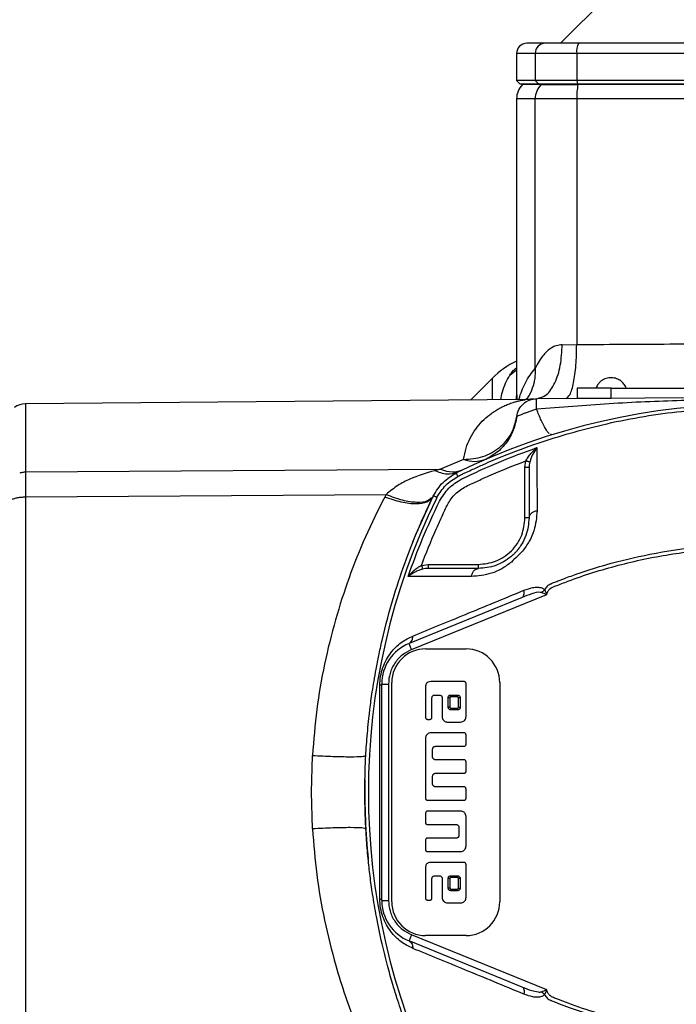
# Model space of a CAD drawing. Header units: millimetres. Extents: x 708 to 6010, y 131 to 3804.
# Tile 5 of 54: x 2091 to 2188, y 382 to 528. Entities that reach past the tile are written whole.
import ezdxf

# ---------------------------------------------------------------- set-up
doc = ezdxf.new("R2010")
doc.units = ezdxf.units.MM

msp = doc.modelspace()

# ---------------------------------------------------------------- linework, layer by layer
at = {"color": 7, "linetype": 'Continuous', "lineweight": 25}
for p, q in [((2180.16, 533.74), (2171.04, 524.63)), ((2164.54, 523.13), (2164.54, 519.13)), ((2173.45, 523.13), (2167.3, 523.13)), ((2167.3, 523.13), (2167.3, 519.13)), ((2225.64, 523.13), (2173.45, 523.13)), ((2173.45, 523.13), (2173.45, 519.13)), ((2164.54, 519.13), (2165.04, 518.63)), ((2167.3, 519.13), (2164.54, 519.13)), ((2165.04, 518.63), (2167.79, 518.63)), ((2165.54, 518.63), (2165.42, 518.51)), ((2167.3, 519.13), (2167.79, 518.63)), ((2173.45, 519.13), (2167.3, 519.13)), ((2167.79, 518.63), (2173.55, 518.63)), ((2168.27, 518.63), (2168.16, 518.51)), ((2168.16, 518.51), (2173.63, 518.51)), ((2173.45, 519.13), (2173.55, 518.63)), ((2225.64, 519.13), (2173.45, 519.13)), ((2173.55, 518.63), (2225.53, 518.63)), ((2173.66, 518.63), (2173.63, 518.51)), ((2225.45, 518.51), (2173.63, 518.51)), ((2164.54, 516.39), (2164.54, 473.41)), ((2173.45, 516.39), (2167.3, 516.39)), ((2167.3, 476.44), (2167.3, 516.39)), ((2173.45, 516.39), (2173.45, 479.99)), ((2225.64, 516.39), (2173.45, 516.39)), ((2171.3, 479.96), (2173.45, 479.99)), ((2160.92, 474.97), (2157.7, 471.75)), ((2173.54, 473.52), (2173.54, 472.02)), ((2178.54, 473.52), (2173.54, 473.52)), ((2178.54, 472.02), (2178.54, 473.52)), ((2178.54, 473.52), (2220.54, 473.52)), ((2165.86, 471.82), (2091.74, 471.18)), ((2199.54, 472.13), (2167.53, 471.96)), ((2173.54, 472.02), (2178.54, 472.02)), ((2169.73, 466.59), (2169.55, 466.68)), ((2156.69, 462.94), (2153.25, 461.49)), ((2165.78, 461.75), (2165.92, 462.74)), ((2091.74, 461.1), (2153.25, 461.49)), ((2153.25, 461.49), (2152.38, 461.28)), ((2165.78, 454.29), (2165.78, 461.75)), ((2091.74, 457.4), (2145.2, 457.76)), ((2145.2, 457.76), (2144.99, 457.38)), ((2166.38, 454.29), (2165.78, 454.29)), ((2150.44, 447.25), (2151.43, 447.39)), ((2151.43, 447.39), (2158.88, 447.39)), ((2158.88, 446.79), (2158.88, 447.39)), ((2165.36, 442.51), (2148.59, 435.68)), ((2148.97, 434.76), (2169, 442.92)), ((2151.04, 434.88), (2157.04, 434.88)), ((2144.54, 397.6), (2144.54, 429.66)), ((2144.54, 429.66), (2145.54, 429.66)), ((2145.54, 429.66), (2145.54, 397.6)), ((2146.04, 397.38), (2146.04, 429.88)), ((2151.04, 429.23), (2151.04, 424.73)), ((2156.74, 430.03), (2151.84, 430.03)), ((2157.04, 424.83), (2157.04, 429.73)), ((2162.04, 429.88), (2162.04, 397.38)), ((2151.99, 424.73), (2151.99, 427.63)), ((2152.39, 428.03), (2153.09, 428.03)), ((2153.49, 427.63), (2153.49, 424.83)), ((2154.39, 426.23), (2154.39, 427.63)), ((2154.64, 427.63), (2154.64, 426.23)), ((2154.79, 428.03), (2155.79, 428.03)), ((2155.79, 427.78), (2154.79, 427.78)), ((2155.94, 426.23), (2155.94, 427.63)), ((2156.19, 427.63), (2156.19, 426.23)), ((2154.79, 426.08), (2155.79, 426.08)), ((2155.79, 425.83), (2154.79, 425.83)), ((2151.34, 424.43), (2151.69, 424.43)), ((2154.29, 424.03), (2156.24, 424.03)), ((2156.74, 422.43), (2151.84, 422.43)), ((2157.04, 420.73), (2157.04, 422.13)), ((2151.04, 421.63), (2151.04, 412.73)), ((2152.49, 420.43), (2156.74, 420.43)), ((2134.11, 413.63), (2134.27, 419.07)), ((2152.09, 418.83), (2152.09, 420.03)), ((2156.74, 418.43), (2152.49, 418.43)), ((2157.04, 416.73), (2157.04, 418.14)), ((2152.09, 414.83), (2152.09, 416.03)), ((2152.49, 416.43), (2156.74, 416.43)), ((2134.27, 408.2), (2134.11, 413.63)), ((2156.74, 414.43), (2152.49, 414.43)), ((2157.04, 412.73), (2157.04, 414.13)), ((2151.34, 412.43), (2156.74, 412.43)), ((2151.04, 410.53), (2151.04, 409.13)), ((2156.24, 410.83), (2151.34, 410.83)), ((2151.34, 408.83), (2155.59, 408.83)), ((2157.04, 405.63), (2157.04, 410.03)), ((2155.99, 408.43), (2155.99, 407.23)), ((2151.04, 406.53), (2151.04, 405.13)), ((2155.59, 406.83), (2151.34, 406.83)), ((2151.34, 404.83), (2156.24, 404.83)), ((2156.74, 403.23), (2151.84, 403.23)), ((2157.04, 398.03), (2157.04, 402.93)), ((2151.04, 402.43), (2151.04, 397.93)), ((2151.99, 397.93), (2151.99, 400.83)), ((2152.39, 401.23), (2153.09, 401.23)), ((2153.49, 400.83), (2153.49, 398.03)), ((2154.39, 399.43), (2154.39, 400.83)), ((2154.64, 400.83), (2154.64, 399.43)), ((2154.79, 401.23), (2155.79, 401.23)), ((2155.79, 400.98), (2154.79, 400.98)), ((2155.94, 399.43), (2155.94, 400.83)), ((2156.19, 400.83), (2156.19, 399.43)), ((2154.79, 399.28), (2155.79, 399.28)), ((2155.79, 399.03), (2154.79, 399.03)), ((2144.54, 397.6), (2145.54, 397.6)), ((2151.34, 397.63), (2151.69, 397.63)), ((2154.29, 397.23), (2156.24, 397.23)), ((2165.36, 384.75), (2148.59, 391.58)), ((2169, 384.35), (2148.97, 392.51)), ((2157.04, 392.38), (2151.04, 392.38))]:
    msp.add_line(p, q, dxfattribs=at)
at = {"color": 8, "linetype": 'Continuous', "lineweight": 25}
for p, q in [((2167.3, 523.13), (2164.54, 523.13)), ((2168.16, 518.51), (2165.42, 518.51)), ((2167.3, 516.39), (2164.54, 516.39)), ((2163.53, 475.46), (2164.54, 476.21)), ((2160.92, 474.97), (2160.92, 471.78)), ((2164.57, 472.54), (2164.57, 473.41)), ((2164.48, 471.81), (2164.57, 472.54)), ((2164.57, 472.54), (2164.6, 471.81))]:
    msp.add_line(p, q, dxfattribs=at)
at = {"color": 7, "linetype": 'Continuous', "lineweight": 25, "flags": 128}
for points in [[(2149.18, 450.74), (2149.7, 452.01), (2152.19, 457.53)], [(2148.97, 434.76), (2148.9, 434.94), (2148.82, 435.11), (2148.76, 435.27), (2148.7, 435.41), (2148.66, 435.53), (2148.62, 435.61), (2148.6, 435.67), (2148.59, 435.68)], [(2148.97, 392.51), (2148.9, 392.33), (2148.82, 392.15), (2148.76, 391.99), (2148.7, 391.85), (2148.66, 391.74), (2148.62, 391.65), (2148.6, 391.6), (2148.59, 391.58)]]:
    msp.add_lwpolyline(points, dxfattribs=at)
at = {"color": 7, "linetype": 'Continuous', "lineweight": 25}
for centre, radius, start, end in [((2166.04, 523.13), 1.5, 90, 180), ((2168.78, 523.15), 1.48, 90.6446, 180.6313), ((2175.48, 523.49), 2.06, 146.4043, 190.0127), ((2167.54, 516.39), 3, 135, 180), ((2170.33, 516.4), 3.03, 135.7872, 180.1082), ((2184.38, 516.51), 10.93, 169.4667, 180.649), ((2170.11, 465.78), 13, 115.3768, 135), ((2091.77, 468.18), 3, 90.5147, 124.3464), ((2199.54, 371.13), 100, 63.9587, 116.0413), ((2241.56, 413.63), 99, 153.9161, 206.0838), ((2151.04, 429.66), 6.5, 112.1532, 180), ((2151.04, 429.88), 5, 90, 180), ((2157.04, 429.88), 5, 0, 90), ((2242.04, 413.63), 100, 178.9407, 185.6901), ((2151.04, 397.6), 6.5, 180, 247.8468), ((2151.04, 397.38), 5, 180, 270), ((2157.04, 397.38), 5, 270, 0)]:
    msp.add_arc(centre, radius, start, end, dxfattribs=at)
for points, knots in [([(2168.76, 524.63), (2167.97, 524.63), (2166.39, 524.63), (2166.16, 524.63), (2166.04, 524.63)], [0, 0, 0, 0, 0.498616, 1, 1, 1, 1]), ([(2173.76, 524.63), (2173.18, 524.63), (2171.98, 524.63), (2170.47, 524.63), (2169.3, 524.63), (2168.94, 524.63), (2168.76, 524.63)], [0, 0, 0, 0, 0.244764, 0.500006, 0.755245, 1, 1, 1, 1]), ([(2225.32, 524.63), (2221.07, 524.63), (2212.55, 524.63), (2199.54, 524.63), (2186.53, 524.63), (2178.01, 524.63), (2173.76, 524.63)], [0, 0, 0, 0, 0.2493075, 0.5, 0.7506925, 1, 1, 1, 1]), ([(2171.3, 479.96), (2171, 479.93), (2170.35, 479.85), (2169.56, 479.42), (2168.93, 478.88), (2168.28, 478.17), (2167.7, 477.26), (2167.42, 476.7), (2167.3, 476.44)], [0, 0, 0, 0, 0.13487, 0.290749, 0.423083, 0.550441, 0.78872, 1, 1, 1, 1]), ([(2167.53, 471.96), (2168.03, 472.09), (2169.02, 472.33), (2170.27, 474.18), (2171.14, 476.82), (2171.25, 478.92), (2171.3, 479.96)], [0, 0, 0, 0, 0.250001, 0.5, 0.75, 1, 1, 1, 1]), ([(2171.82, 471.99), (2172.04, 472.11), (2172.48, 472.35), (2173.02, 474.21), (2173.39, 476.85), (2173.43, 478.94), (2173.45, 479.99)], [0, 0, 0, 0, 0.2503352, 0.5006704, 0.7510003, 1, 1, 1, 1]), ([(2173.45, 479.99), (2177.76, 480.01), (2186.39, 480.06), (2195.16, 480.11), (2199.54, 480.13)], [0, 0, 0, 0, 0.5000006, 1, 1, 1, 1]), ([(2180.78, 473.53), (2180.78, 473.53), (2180.76, 473.65), (2180.58, 473.94), (2180.26, 474.39), (2179.71, 474.81), (2179, 475.07), (2178.2, 475.09), (2177.41, 474.84), (2176.84, 474.4), (2176.48, 473.94), (2176.36, 473.65), (2176.31, 473.53)], [0, 0, 0, 0, 0.001546, 0.065885, 0.173468, 0.289008, 0.417663, 0.559603, 0.701843, 0.837603, 0.932843, 1, 1, 1, 1]), ([(2156.69, 462.94), (2156.79, 463.51), (2157, 464.65), (2157.64, 466.15), (2158.46, 467.48), (2159.44, 468.64), (2160.34, 469.43), (2161.08, 469.96), (2161.61, 470.31), (2162.14, 470.61), (2162.71, 470.89), (2163.32, 471.16), (2163.95, 471.38), (2164.52, 471.54), (2164.94, 471.65), (2165.31, 471.73), (2165.71, 471.8), (2165.8, 471.82), (2165.86, 471.82)], [0, 0, 0, 0, 0.099213, 0.198563, 0.298734, 0.398824, 0.50002, 0.54284, 0.590247, 0.634729, 0.674131, 0.727491, 0.784926, 0.825386, 0.868885, 0.897365, 0.934256, 1, 1, 1, 1]), ([(2164.56, 469.31), (2164.64, 469.67), (2164.8, 470.38), (2165.5, 471.24), (2166.44, 471.84), (2167.16, 471.92), (2167.53, 471.96)], [0, 0, 0, 0, 0.25, 0.499997, 0.749999, 1, 1, 1, 1]), ([(2167.06, 471.93), (2166.86, 471.9), (2166.46, 471.84), (2166.06, 471.83), (2165.85, 471.82)], [0, 0, 0, 0, 0.502463, 1, 1, 1, 1]), ([(2167.49, 470.4), (2167.49, 470.62), (2167.49, 471.08), (2167.5, 471.57), (2167.51, 471.9), (2167.52, 471.94), (2167.53, 471.96)], [0, 0, 0, 0, 0.249986, 0.499992, 0.749984, 1, 1, 1, 1]), ([(2199.54, 471.86), (2196.02, 471.82), (2188.92, 471.73), (2178.24, 471.26), (2171.08, 470.68), (2167.49, 470.4)], [0, 0, 0, 0, 0.328839, 0.663292, 1, 1, 1, 1]), ([(2091.74, 471.18), (2091.74, 471.06), (2091.74, 470.81), (2091.74, 468.8), (2091.74, 465.72), (2091.74, 462.64), (2091.74, 461.1)], [0, 0, 0, 0, 0.25, 0.500001, 0.75, 1, 1, 1, 1]), ([(2156.01, 460.54), (2156.03, 460.55), (2156.07, 460.56), (2156.13, 460.6), (2156.23, 460.64), (2156.4, 460.73), (2156.71, 460.88), (2157.27, 461.14), (2158.26, 461.6), (2160.04, 462.41), (2163.25, 463.76), (2169.07, 465.93), (2177.64, 468.36), (2188.3, 470.27), (2195.79, 470.52), (2199.54, 470.65)], [0, 0, 0, 0, 0.001528, 0.002728, 0.00487, 0.008696, 0.015527, 0.027723, 0.049495, 0.088357, 0.157733, 0.281712, 0.501616, 0.750044, 1, 1, 1, 1]), ([(2167.49, 470.4), (2167.3, 470.34), (2166.92, 470.22), (2166.36, 470.02), (2165.85, 469.83), (2165.41, 469.66), (2165.04, 469.51), (2164.77, 469.4), (2164.59, 469.32), (2164.57, 469.32), (2164.56, 469.31)], [0, 0, 0, 0, 0.129351, 0.258367, 0.38617, 0.512151, 0.629157, 0.759478, 0.880601, 1, 1, 1, 1]), ([(2156.69, 462.94), (2157.66, 463.02), (2159.6, 463.18), (2162.09, 464.62), (2163.95, 466.71), (2164.36, 468.44), (2164.56, 469.31)], [0, 0, 0, 0, 0.25, 0.5000008, 0.750002, 1, 1, 1, 1]), ([(2164.56, 469.31), (2164.43, 468.62), (2164.16, 467.25), (2163.1, 465.42), (2161.65, 463.87), (2160.42, 463.22), (2159.8, 462.89)], [0, 0, 0, 0, 0.249999, 0.499999, 0.749998, 1, 1, 1, 1]), ([(2156.41, 460.07), (2158.24, 460.93), (2161.89, 462.64), (2165.68, 464.02), (2167.56, 464.7)], [0, 0, 0, 0, 0.503146, 1, 1, 1, 1]), ([(2165.92, 462.74), (2166.03, 462.93), (2166.24, 463.31), (2166.77, 464.01), (2167.24, 464.42), (2167.56, 464.7)], [0, 0, 0, 0, 0.242617, 0.492864, 1, 1, 1, 1]), ([(2167.56, 464.7), (2167.34, 464.4), (2167.02, 463.94), (2166.67, 463.19), (2166.55, 462.77), (2166.49, 462.57)], [0, 0, 0, 0, 0.507061, 0.757283, 1, 1, 1, 1]), ([(2167.56, 464.7), (2167.56, 463.26), (2167.56, 460.37), (2167.57, 457.01), (2167.57, 455.34)], [0, 0, 0, 0, 0.499972, 1, 1, 1, 1]), ([(2150.44, 447.25), (2151.13, 449.04), (2152.05, 451.43), (2153.4, 454.36), (2154.17, 456.11), (2155.21, 457.77), (2156.83, 458.91), (2158.63, 459.69), (2161.62, 461.08), (2164.08, 462.03), (2165.92, 462.74)], [0, 0, 0, 0, 0.246744, 0.328869, 0.412883, 0.494054, 0.576371, 0.66198, 0.746484, 1, 1, 1, 1]), ([(2159.8, 462.89), (2159.31, 462.75), (2158.34, 462.45), (2157.24, 462.77), (2156.69, 462.94)], [0, 0, 0, 0, 0.499993, 1, 1, 1, 1]), ([(2166.49, 462.57), (2166.46, 462.58), (2166.41, 462.59), (2166.26, 462.64), (2166.09, 462.69), (2165.98, 462.72), (2165.92, 462.74)], [0, 0, 0, 0, 0.279728, 0.559413, 0.779712, 1, 1, 1, 1]), ([(2152.38, 461.28), (2151.14, 460.91), (2149.26, 460.36), (2146.86, 459.13), (2145.76, 458.23), (2145.2, 457.76)], [0, 0, 0, 0, 0.481162, 0.731919, 1, 1, 1, 1]), ([(2155.81, 461.06), (2155.29, 460.89), (2154.25, 460.56), (2153, 461.04), (2152.38, 461.28)], [0, 0, 0, 0, 0.5000062, 1, 1, 1, 1]), ([(2153.25, 461.49), (2153.86, 461.3), (2155.07, 460.93), (2156.1, 461.28), (2156.62, 461.45)], [0, 0, 0, 0, 0.499992, 1, 1, 1, 1]), ([(2166.38, 461.75), (2166.37, 461.75), (2166.36, 461.75), (2166.22, 461.75), (2166.02, 461.75), (2165.86, 461.75), (2165.78, 461.75)], [0, 0, 0, 0, 0.249992, 0.500003, 0.750015, 1, 1, 1, 1]), ([(2166.49, 462.57), (2166.46, 462.44), (2166.4, 462.16), (2166.39, 461.89), (2166.38, 461.75)], [0, 0, 0, 0, 0.498228, 1, 1, 1, 1]), ([(2166.38, 461.75), (2166.38, 460.58), (2166.38, 458.23), (2166.38, 455.61), (2166.38, 454.29)], [0, 0, 0, 0, 0.499206, 1, 1, 1, 1]), ([(2091.74, 461.1), (2091.74, 460.64), (2091.74, 459.71), (2091.74, 458.17), (2091.74, 457.4)], [0, 0, 0, 0, 0.500013, 1, 1, 1, 1]), ([(2152.19, 457.53), (2152.63, 458.25), (2153.49, 459.69), (2154.92, 460.55), (2155.64, 460.98)], [0, 0, 0, 0, 0.499829, 1, 1, 1, 1]), ([(2152.73, 457.34), (2153.13, 457.98), (2153.94, 459.24), (2155.2, 460.04), (2155.83, 460.44)], [0, 0, 0, 0, 0.500394, 1, 1, 1, 1]), ([(2153.11, 456.77), (2153.53, 457.45), (2154.37, 458.81), (2155.73, 459.65), (2156.41, 460.07)], [0, 0, 0, 0, 0.499837, 1, 1, 1, 1]), ([(2155.83, 460.44), (2155.76, 460.61), (2155.64, 460.91), (2155.64, 460.96), (2155.64, 460.98)], [0, 0, 0, 0, 0.5595361, 1, 1, 1, 1]), ([(2155.83, 460.44), (2155.86, 460.46), (2155.92, 460.49), (2155.98, 460.52), (2156.01, 460.54)], [0, 0, 0, 0, 0.505825, 1, 1, 1, 1]), ([(2089.64, 457.01), (2089.78, 457.07), (2090.07, 457.18), (2090.6, 457.3), (2091.16, 457.38), (2091.55, 457.4), (2091.74, 457.4)], [0, 0, 0, 0, 0.250018, 0.500011, 0.750017, 1, 1, 1, 1]), ([(2091.74, 457.4), (2091.74, 453.95), (2091.74, 447.06), (2091.74, 436.13), (2091.74, 424.96), (2091.74, 417.41), (2091.74, 413.63)], [0, 0, 0, 0, 0.25, 0.5, 0.75, 1, 1, 1, 1]), ([(2144.99, 457.38), (2144.01, 455.44), (2142.08, 451.58), (2139.66, 445.48), (2137.61, 439.18), (2136, 432.65), (2134.82, 425.92), (2134.46, 421.35), (2134.27, 419.07)], [0, 0, 0, 0, 0.169963, 0.336749, 0.500265, 0.667773, 0.833916, 1, 1, 1, 1]), ([(2142.04, 413.63), (2142.04, 414.13), (2142.05, 415.13), (2142.08, 416.66), (2142.14, 418.23), (2142.23, 419.86), (2142.35, 421.52), (2142.5, 423.23), (2142.65, 424.71), (2142.81, 426), (2142.96, 427.18), (2143.16, 428.56), (2143.41, 430.15), (2143.73, 431.95), (2144.12, 433.96), (2144.92, 437.63), (2146.21, 442.44), (2148.03, 447.84), (2149.57, 451.76), (2150.73, 454.42), (2151.47, 456.04), (2151.92, 456.97), (2152.13, 457.39), (2152.18, 457.5), (2152.19, 457.53), (2152.19, 457.53), (2152.19, 457.53), (2152.19, 457.53), (2152.19, 457.53), (2152.19, 457.53), (2152.19, 457.53)], [0, 0, 0, 0, 0.032609, 0.066257, 0.100946, 0.136673, 0.173441, 0.211248, 0.250096, 0.271348, 0.297346, 0.328089, 0.363578, 0.403811, 0.44879, 0.498514, 0.651719, 0.77708, 0.874592, 0.929448, 0.968636, 0.992153, 0.998035, 0.999508, 0.999876, 0.999969, 0.999992, 0.999998, 0.999999, 1, 1, 1, 1]), ([(2152.11, 457.37), (2151.87, 457.08), (2151.39, 456.51), (2149.69, 456.28), (2147.5, 456.52), (2145.83, 457.09), (2144.99, 457.38)], [0, 0, 0, 0, 0.249998, 0.5, 0.750001, 1, 1, 1, 1]), ([(2152.73, 457.34), (2152.58, 457.41), (2152.28, 457.53), (2152.22, 457.53), (2152.19, 457.53)], [0, 0, 0, 0, 0.499963, 1, 1, 1, 1]), ([(2152.73, 457.34), (2152.72, 457.31), (2152.68, 457.25), (2152.65, 457.19), (2152.64, 457.16)], [0, 0, 0, 0, 0.508199, 1, 1, 1, 1]), ([(2148.47, 445.62), (2149.15, 447.5), (2150.53, 451.29), (2152.25, 454.93), (2153.11, 456.77)], [0, 0, 0, 0, 0.496851, 1, 1, 1, 1]), ([(2167.57, 455.34), (2167.49, 454.36), (2167.37, 452.89), (2166.5, 450.83), (2165.78, 449.86), (2165.43, 449.38)], [0, 0, 0, 0, 0.498773, 0.749503, 1, 1, 1, 1]), ([(2167.57, 455.34), (2167.41, 455.3), (2167.08, 455.21), (2166.69, 454.96), (2166.43, 454.65), (2166.4, 454.41), (2166.38, 454.29)], [0, 0, 0, 0, 0.249986, 0.499984, 0.749983, 1, 1, 1, 1]), ([(2166.38, 454.29), (2166.31, 453.43), (2166.2, 452.14), (2165.41, 450.53), (2164.86, 449.74), (2164.49, 449.3), (2164.17, 448.96), (2163.89, 448.7), (2163.02, 447.96), (2161.28, 447), (2159.74, 446.86), (2158.88, 446.79)], [0, 0, 0, 0, 0.2503144, 0.3763, 0.4393847, 0.4710291, 0.5022927, 0.5336214, 0.5492789, 0.7514315, 1, 1, 1, 1]), ([(2158.88, 447.39), (2159.75, 447.48), (2161.09, 447.62), (2162.69, 448.49), (2163.8, 449.38), (2164.69, 450.48), (2165.55, 452.09), (2165.69, 453.42), (2165.78, 454.29)], [0, 0, 0, 0, 0.239458, 0.368359, 0.500001, 0.631638, 0.760543, 1, 1, 1, 1]), ([(2169, 442.92), (2169.06, 443.07), (2169.15, 443.29), (2169.29, 443.59), (2169.62, 443.96), (2170.66, 444.3), (2172.74, 445.17), (2177.09, 446.62), (2183.35, 448.29), (2191.05, 449.5), (2199.68, 450.02), (2209.19, 449.46), (2219.44, 447.57), (2225.95, 445.2), (2229.22, 444.01)], [0, 0, 0, 0, 0.007789, 0.011777, 0.015614, 0.031246, 0.062683, 0.125534, 0.250747, 0.375216, 0.50013, 0.666643, 0.832763, 1, 1, 1, 1]), ([(2169.58, 444.51), (2169.59, 444.51), (2169.62, 444.52), (2169.66, 444.54), (2169.73, 444.57), (2169.85, 444.62), (2170.07, 444.71), (2170.46, 444.86), (2171.15, 445.13), (2172.4, 445.6), (2174.64, 446.39), (2178.68, 447.65), (2184.58, 449.06), (2191.87, 450.17), (2196.98, 450.31), (2199.54, 450.38)], [0, 0, 0, 0, 0.0015256, 0.002724, 0.0048634, 0.0086847, 0.0155085, 0.0276928, 0.0494509, 0.0883028, 0.1576604, 0.2814878, 0.501349, 0.7501073, 1, 1, 1, 1]), ([(2165.43, 449.38), (2165.16, 449.11), (2164.61, 448.56), (2164.07, 448.02), (2163.79, 447.75)], [0, 0, 0, 0, 0.499228, 1, 1, 1, 1]), ([(2148.47, 445.62), (2148.75, 445.93), (2149.17, 446.4), (2149.86, 446.94), (2150.25, 447.15), (2150.44, 447.25)], [0, 0, 0, 0, 0.50704, 0.757506, 1, 1, 1, 1]), ([(2150.6, 446.69), (2150.4, 446.63), (2149.99, 446.5), (2149.24, 446.15), (2148.78, 445.83), (2148.47, 445.62)], [0, 0, 0, 0, 0.242591, 0.49305, 1, 1, 1, 1]), ([(2150.44, 447.25), (2150.46, 447.19), (2150.5, 447.06), (2150.55, 446.89), (2150.58, 446.75), (2150.6, 446.71), (2150.6, 446.69)], [0, 0, 0, 0, 0.249988, 0.499973, 0.750042, 1, 1, 1, 1]), ([(2151.43, 446.79), (2151.29, 446.79), (2151.01, 446.78), (2150.74, 446.72), (2150.6, 446.69)], [0, 0, 0, 0, 0.501782, 1, 1, 1, 1]), ([(2151.43, 447.39), (2151.43, 447.31), (2151.43, 447.15), (2151.43, 446.96), (2151.43, 446.82), (2151.43, 446.8), (2151.43, 446.79)], [0, 0, 0, 0, 0.2500154, 0.4999993, 0.7500096, 1, 1, 1, 1]), ([(2158.88, 446.79), (2157.57, 446.79), (2154.94, 446.79), (2152.6, 446.79), (2151.43, 446.79)], [0, 0, 0, 0, 0.500803, 1, 1, 1, 1]), ([(2163.79, 447.75), (2163.31, 447.39), (2162.35, 446.68), (2160.29, 445.81), (2158.82, 445.69), (2157.84, 445.6)], [0, 0, 0, 0, 0.2498232, 0.5005507, 1, 1, 1, 1]), ([(2157.84, 445.6), (2157.88, 445.77), (2157.96, 446.1), (2158.21, 446.48), (2158.53, 446.74), (2158.77, 446.77), (2158.88, 446.79)], [0, 0, 0, 0, 0.250013, 0.500015, 0.750022, 1, 1, 1, 1]), ([(2157.84, 445.6), (2156.16, 445.61), (2152.81, 445.62), (2149.92, 445.62), (2148.47, 445.62)], [0, 0, 0, 0, 0.499829, 1, 1, 1, 1]), ([(2165.63, 443.56), (2166.07, 443.72), (2166.72, 443.95), (2167.63, 444.06), (2168.06, 443.98), (2168.27, 443.94)], [0, 0, 0, 0, 0.500339, 0.750157, 1, 1, 1, 1]), ([(2168.27, 443.94), (2168.35, 443.9), (2168.5, 443.82), (2168.63, 443.71), (2168.69, 443.65)], [0, 0, 0, 0, 0.497006, 1, 1, 1, 1]), ([(2169.58, 444.51), (2169.4, 444.4), (2169.04, 444.18), (2168.81, 443.83), (2168.69, 443.65)], [0, 0, 0, 0, 0.499971, 1, 1, 1, 1]), ([(2149.16, 436.78), (2150.39, 437.29), (2152.87, 438.31), (2156.93, 439.97), (2161.16, 441.72), (2164.14, 442.95), (2165.63, 443.56)], [0, 0, 0, 0, 0.249583, 0.499401, 0.749574, 1, 1, 1, 1]), ([(2165.36, 442.51), (2165.42, 442.55), (2165.53, 442.62), (2165.63, 442.86), (2165.68, 443.18), (2165.65, 443.44), (2165.63, 443.56)], [0, 0, 0, 0, 0.249962, 0.500006, 0.750018, 1, 1, 1, 1]), ([(2168.24, 443.21), (2168.18, 443.23), (2167.71, 443.33), (2166.7, 443), (2165.83, 442.68), (2165.36, 442.51)], [0, 0, 0, 0, 0.072972, 0.49935, 1, 1, 1, 1]), ([(2168.69, 443.65), (2168.63, 443.57), (2168.49, 443.41), (2168.32, 443.28), (2168.24, 443.21)], [0, 0, 0, 0, 0.500003, 1, 1, 1, 1]), ([(2169, 442.92), (2168.87, 442.97), (2168.61, 443.07), (2168.37, 443.16), (2168.24, 443.21)], [0, 0, 0, 0, 0.501033, 1, 1, 1, 1]), ([(2168.69, 443.65), (2168.75, 443.54), (2168.85, 443.31), (2168.95, 443.05), (2169, 442.92)], [0, 0, 0, 0, 0.477674, 1, 1, 1, 1]), ([(2144.27, 429.46), (2144.29, 429.91), (2144.33, 430.81), (2144.69, 432.13), (2145.22, 433.31), (2146.11, 434.65), (2147.42, 435.93), (2148.58, 436.5), (2149.16, 436.78)], [0, 0, 0, 0, 0.1262826, 0.251393, 0.37664, 0.5021887, 0.751598, 1, 1, 1, 1]), ([(2148.59, 435.68), (2148.69, 435.74), (2148.87, 435.84), (2149.11, 436.2), (2149.14, 436.56), (2149.16, 436.78)], [0, 0, 0, 0, 0.28072, 0.561408, 1, 1, 1, 1]), ([(2148.97, 434.76), (2148.49, 434.52), (2147.52, 434.02), (2146.42, 432.78), (2145.68, 431.28), (2145.59, 430.2), (2145.54, 429.66)], [0, 0, 0, 0, 0.244439, 0.499999, 0.755556, 1, 1, 1, 1]), ([(2144.27, 397.8), (2144.26, 400.43), (2144.26, 405.67), (2144.26, 413.67), (2144.26, 421.65), (2144.26, 426.85), (2144.27, 429.46)], [0, 0, 0, 0, 0.251563, 0.501736, 0.75005, 1, 1, 1, 1]), ([(2144.54, 429.66), (2144.53, 429.63), (2144.51, 429.56), (2144.35, 429.49), (2144.27, 429.46)], [0, 0, 0, 0, 0.499977, 1, 1, 1, 1]), ([(2151.84, 430.03), (2151.71, 430.02), (2151.5, 430.01), (2151.27, 429.87), (2151.13, 429.7), (2151.05, 429.48), (2151.05, 429.31), (2151.04, 429.23)], [0, 0, 0, 0, 0.309304, 0.464429, 0.620201, 0.810429, 1, 1, 1, 1]), ([(2157.04, 429.73), (2157.04, 429.77), (2157.03, 429.83), (2156.98, 429.92), (2156.91, 429.99), (2156.82, 430.03), (2156.76, 430.03), (2156.74, 430.03)], [0, 0, 0, 0, 0.213533, 0.427146, 0.642086, 0.859401, 1, 1, 1, 1]), ([(2151.99, 427.63), (2152, 427.68), (2152.01, 427.77), (2152.07, 427.89), (2152.18, 427.98), (2152.29, 428.03), (2152.36, 428.03), (2152.39, 428.03)], [0, 0, 0, 0, 0.214569, 0.429276, 0.641855, 0.85704, 1, 1, 1, 1]), ([(2153.09, 428.03), (2153.14, 428.03), (2153.23, 428.02), (2153.35, 427.95), (2153.44, 427.85), (2153.49, 427.74), (2153.49, 427.66), (2153.49, 427.63)], [0, 0, 0, 0, 0.214869, 0.429741, 0.644812, 0.859451, 1, 1, 1, 1]), ([(2154.39, 427.63), (2154.4, 427.7), (2154.4, 427.81), (2154.47, 427.93), (2154.56, 427.99), (2154.67, 428.03), (2154.75, 428.03), (2154.79, 428.03)], [0, 0, 0, 0, 0.322613, 0.473257, 0.624414, 0.815503, 1, 1, 1, 1]), ([(2154.64, 427.63), (2154.61, 427.63), (2154.54, 427.63), (2154.46, 427.63), (2154.4, 427.63), (2154.4, 427.63), (2154.39, 427.63)], [0, 0, 0, 0, 0.250026, 0.499976, 0.750138, 1, 1, 1, 1]), ([(2154.79, 427.78), (2154.77, 427.78), (2154.73, 427.78), (2154.69, 427.77), (2154.66, 427.76), (2154.65, 427.74), (2154.64, 427.7), (2154.64, 427.66), (2154.64, 427.63)], [0, 0, 0, 0, 0.267329, 0.462604, 0.502167, 0.582983, 0.690518, 1, 1, 1, 1]), ([(2154.79, 427.78), (2154.79, 427.82), (2154.79, 427.88), (2154.79, 427.96), (2154.79, 428.02), (2154.79, 428.03), (2154.79, 428.03)], [0, 0, 0, 0, 0.250092, 0.499968, 0.750163, 1, 1, 1, 1]), ([(2155.79, 428.03), (2155.84, 428.03), (2155.93, 428.02), (2156.05, 427.95), (2156.14, 427.85), (2156.19, 427.74), (2156.19, 427.66), (2156.19, 427.63)], [0, 0, 0, 0, 0.219195, 0.438893, 0.647016, 0.856126, 1, 1, 1, 1]), ([(2155.79, 427.78), (2155.79, 427.82), (2155.79, 427.88), (2155.79, 427.96), (2155.79, 428.02), (2155.79, 428.03), (2155.79, 428.03)], [0, 0, 0, 0, 0.250092, 0.499968, 0.750163, 1, 1, 1, 1]), ([(2155.79, 427.78), (2155.81, 427.78), (2155.84, 427.78), (2155.88, 427.76), (2155.9, 427.74), (2155.92, 427.72), (2155.94, 427.68), (2155.94, 427.65), (2155.94, 427.63)], [0, 0, 0, 0, 0.257057, 0.378009, 0.500478, 0.622903, 0.743685, 1, 1, 1, 1]), ([(2156.19, 427.63), (2156.19, 427.63), (2156.18, 427.63), (2156.12, 427.63), (2156.04, 427.63), (2155.98, 427.63), (2155.94, 427.63)], [0, 0, 0, 0, 0.2498558, 0.5000691, 0.7499645, 1, 1, 1, 1]), ([(2154.79, 425.83), (2154.75, 425.84), (2154.66, 425.85), (2154.54, 425.91), (2154.45, 426.01), (2154.4, 426.13), (2154.39, 426.2), (2154.39, 426.23)], [0, 0, 0, 0, 0.210993, 0.421819, 0.639102, 0.860918, 1, 1, 1, 1]), ([(2154.64, 426.23), (2154.61, 426.23), (2154.54, 426.23), (2154.46, 426.23), (2154.4, 426.23), (2154.4, 426.23), (2154.39, 426.23)], [0, 0, 0, 0, 0.250026, 0.499976, 0.750138, 1, 1, 1, 1]), ([(2154.64, 426.23), (2154.64, 426.22), (2154.64, 426.2), (2154.66, 426.17), (2154.69, 426.13), (2154.73, 426.09), (2154.77, 426.08), (2154.79, 426.08)], [0, 0, 0, 0, 0.125366, 0.247454, 0.500593, 0.755088, 1, 1, 1, 1]), ([(2156.19, 426.23), (2156.19, 426.19), (2156.18, 426.1), (2156.11, 425.98), (2156.01, 425.89), (2155.89, 425.84), (2155.82, 425.83), (2155.79, 425.83)], [0, 0, 0, 0, 0.213273, 0.426135, 0.648685, 0.863971, 1, 1, 1, 1]), ([(2155.79, 426.08), (2155.81, 426.08), (2155.84, 426.09), (2155.88, 426.11), (2155.91, 426.13), (2155.94, 426.17), (2155.94, 426.21), (2155.94, 426.23)], [0, 0, 0, 0, 0.253597, 0.375055, 0.499691, 0.754264, 1, 1, 1, 1]), ([(2155.94, 426.23), (2155.98, 426.23), (2156.04, 426.23), (2156.12, 426.23), (2156.18, 426.23), (2156.19, 426.23), (2156.19, 426.23)], [0, 0, 0, 0, 0.2500355, 0.4999309, 0.7501442, 1, 1, 1, 1]), ([(2151.04, 424.73), (2151.05, 424.7), (2151.05, 424.63), (2151.1, 424.54), (2151.18, 424.47), (2151.27, 424.44), (2151.32, 424.43), (2151.34, 424.43)], [0, 0, 0, 0, 0.211549, 0.422859, 0.641359, 0.863313, 1, 1, 1, 1]), ([(2151.69, 424.43), (2151.73, 424.44), (2151.79, 424.44), (2151.88, 424.49), (2151.95, 424.57), (2151.99, 424.65), (2151.99, 424.71), (2151.99, 424.73)], [0, 0, 0, 0, 0.209099, 0.417788, 0.636717, 0.862749, 1, 1, 1, 1]), ([(2153.49, 424.83), (2153.5, 424.73), (2153.52, 424.54), (2153.68, 424.29), (2153.89, 424.12), (2154.11, 424.04), (2154.25, 424.03), (2154.29, 424.03)], [0, 0, 0, 0, 0.2437928, 0.4617829, 0.6712219, 0.8860827, 1, 1, 1, 1]), ([(2154.79, 426.08), (2154.79, 426.05), (2154.79, 425.98), (2154.79, 425.9), (2154.79, 425.84), (2154.79, 425.84), (2154.79, 425.83)], [0, 0, 0, 0, 0.2500355, 0.4999309, 0.7501442, 1, 1, 1, 1]), ([(2155.79, 426.08), (2155.79, 426.05), (2155.79, 425.98), (2155.79, 425.9), (2155.79, 425.84), (2155.79, 425.84), (2155.79, 425.83)], [0, 0, 0, 0, 0.2500355, 0.4999309, 0.7501442, 1, 1, 1, 1]), ([(2156.24, 424.03), (2156.35, 424.04), (2156.54, 424.07), (2156.78, 424.22), (2156.96, 424.43), (2157.03, 424.65), (2157.04, 424.79), (2157.04, 424.83)], [0, 0, 0, 0, 0.244366, 0.458479, 0.677207, 0.889395, 1, 1, 1, 1]), ([(2151.84, 422.43), (2151.74, 422.42), (2151.55, 422.4), (2151.3, 422.24), (2151.13, 422.03), (2151.05, 421.82), (2151.05, 421.68), (2151.04, 421.63)], [0, 0, 0, 0, 0.244146, 0.459732, 0.67219, 0.888071, 1, 1, 1, 1]), ([(2157.04, 422.13), (2157.04, 422.17), (2157.03, 422.23), (2156.98, 422.32), (2156.91, 422.39), (2156.82, 422.43), (2156.76, 422.43), (2156.74, 422.43)], [0, 0, 0, 0, 0.213764, 0.427511, 0.642717, 0.860171, 1, 1, 1, 1]), ([(2152.09, 420.03), (2152.1, 420.08), (2152.11, 420.17), (2152.18, 420.29), (2152.28, 420.38), (2152.39, 420.43), (2152.46, 420.43), (2152.49, 420.43)], [0, 0, 0, 0, 0.216804, 0.433695, 0.647742, 0.858842, 1, 1, 1, 1]), ([(2156.74, 420.43), (2156.78, 420.44), (2156.84, 420.44), (2156.93, 420.49), (2157, 420.57), (2157.04, 420.65), (2157.04, 420.71), (2157.04, 420.73)], [0, 0, 0, 0, 0.213778, 0.427598, 0.641487, 0.857344, 1, 1, 1, 1]), ([(2134.27, 419.07), (2135.31, 419.02), (2137.39, 418.92), (2140, 418.88), (2141.83, 418.92), (2142.07, 419.02), (2142.19, 419.06)], [0, 0, 0, 0, 0.249999, 0.499993, 0.749993, 1, 1, 1, 1]), ([(2152.49, 418.43), (2152.45, 418.44), (2152.36, 418.45), (2152.24, 418.51), (2152.15, 418.62), (2152.1, 418.73), (2152.09, 418.8), (2152.09, 418.83)], [0, 0, 0, 0, 0.212998, 0.425761, 0.643405, 0.861631, 1, 1, 1, 1]), ([(2157.04, 418.14), (2157.04, 418.17), (2157.03, 418.24), (2156.98, 418.32), (2156.91, 418.39), (2156.82, 418.43), (2156.77, 418.43), (2156.74, 418.43)], [0, 0, 0, 0, 0.209335, 0.418692, 0.63017, 0.84688, 1, 1, 1, 1]), ([(2152.09, 416.03), (2152.1, 416.08), (2152.11, 416.16), (2152.17, 416.28), (2152.28, 416.38), (2152.39, 416.43), (2152.46, 416.43), (2152.49, 416.43)], [0, 0, 0, 0, 0.211731, 0.423196, 0.641893, 0.863322, 1, 1, 1, 1]), ([(2156.74, 416.43), (2156.78, 416.43), (2156.84, 416.44), (2156.93, 416.49), (2157, 416.56), (2157.04, 416.65), (2157.04, 416.71), (2157.04, 416.73)], [0, 0, 0, 0, 0.2057374, 0.4112596, 0.6235807, 0.8470172, 1, 1, 1, 1]), ([(2152.49, 414.43), (2152.45, 414.44), (2152.36, 414.45), (2152.24, 414.51), (2152.15, 414.61), (2152.1, 414.73), (2152.09, 414.8), (2152.09, 414.83)], [0, 0, 0, 0, 0.2111811, 0.4221111, 0.6393644, 0.861401, 1, 1, 1, 1]), ([(2091.74, 413.63), (2091.74, 409.86), (2091.74, 402.31), (2091.74, 391.13), (2091.74, 380.21), (2091.74, 373.31), (2091.74, 369.86)], [0, 0, 0, 0, 0.25, 0.5, 0.75, 1, 1, 1, 1]), ([(2152.19, 369.73), (2152.19, 369.73), (2152.19, 369.74), (2152.18, 369.76), (2152.13, 369.86), (2151.95, 370.24), (2151.55, 371.06), (2150.9, 372.48), (2150.09, 374.3), (2149.33, 376.14), (2148.7, 377.75), (2148.21, 379.06), (2147.76, 380.31), (2147.29, 381.65), (2146.74, 383.32), (2146.09, 385.44), (2145.34, 388.12), (2144.52, 391.42), (2143.78, 394.96), (2143.21, 398.32), (2142.81, 401.19), (2142.5, 403.98), (2142.25, 406.97), (2142.08, 410.25), (2142.05, 412.49), (2142.04, 413.63)], [0, 0, 0, 0, 0.000056, 0.0005423, 0.0019315, 0.0072499, 0.0280486, 0.0623953, 0.1102895, 0.1595451, 0.1938342, 0.2244992, 0.2515413, 0.2815573, 0.3183003, 0.3672415, 0.4283802, 0.5017169, 0.5920517, 0.6669005, 0.7262621, 0.7833394, 0.8522376, 0.9244581, 1, 1, 1, 1]), ([(2157.04, 414.13), (2157.04, 414.17), (2157.03, 414.23), (2156.98, 414.32), (2156.9, 414.39), (2156.82, 414.43), (2156.76, 414.43), (2156.74, 414.43)], [0, 0, 0, 0, 0.213061, 0.425889, 0.64388, 0.863892, 1, 1, 1, 1]), ([(2151.04, 412.73), (2151.05, 412.7), (2151.05, 412.63), (2151.1, 412.54), (2151.18, 412.47), (2151.26, 412.44), (2151.32, 412.43), (2151.34, 412.43)], [0, 0, 0, 0, 0.211366, 0.422527, 0.640749, 0.862551, 1, 1, 1, 1]), ([(2156.74, 412.43), (2156.78, 412.43), (2156.84, 412.44), (2156.93, 412.49), (2157, 412.56), (2157.04, 412.65), (2157.04, 412.71), (2157.04, 412.73)], [0, 0, 0, 0, 0.203441, 0.406625, 0.617966, 0.842589, 1, 1, 1, 1]), ([(2151.34, 410.83), (2151.31, 410.83), (2151.24, 410.82), (2151.15, 410.77), (2151.08, 410.69), (2151.05, 410.61), (2151.04, 410.55), (2151.04, 410.53)], [0, 0, 0, 0, 0.2136, 0.427176, 0.642247, 0.859531, 1, 1, 1, 1]), ([(2157.04, 410.03), (2157.03, 410.13), (2157.01, 410.33), (2156.85, 410.57), (2156.64, 410.74), (2156.43, 410.82), (2156.29, 410.83), (2156.24, 410.83)], [0, 0, 0, 0, 0.244621, 0.458666, 0.668153, 0.890288, 1, 1, 1, 1]), ([(2151.04, 409.13), (2151.05, 409.1), (2151.05, 409.03), (2151.1, 408.94), (2151.18, 408.87), (2151.26, 408.84), (2151.32, 408.83), (2151.34, 408.83)], [0, 0, 0, 0, 0.213589, 0.427109, 0.64209, 0.859398, 1, 1, 1, 1]), ([(2155.59, 408.83), (2155.64, 408.83), (2155.73, 408.82), (2155.84, 408.75), (2155.94, 408.65), (2155.99, 408.53), (2155.99, 408.46), (2155.99, 408.43)], [0, 0, 0, 0, 0.211271, 0.422091, 0.64465, 0.864737, 1, 1, 1, 1]), ([(2142.19, 408.2), (2142.07, 408.25), (2141.83, 408.35), (2140, 408.39), (2137.39, 408.35), (2135.31, 408.25), (2134.27, 408.2)], [0, 0, 0, 0, 0.250007, 0.500007, 0.750001, 1, 1, 1, 1]), ([(2134.27, 408.2), (2134.45, 405.93), (2134.82, 401.36), (2136.01, 394.59), (2137.48, 388.62), (2139.11, 383.44), (2140.8, 378.88), (2142.77, 374.26), (2144.3, 371.24), (2145.08, 369.71)], [0, 0, 0, 0, 0.16423, 0.330535, 0.499754, 0.616559, 0.735604, 0.866814, 1, 1, 1, 1]), ([(2155.99, 407.23), (2155.99, 407.19), (2155.98, 407.1), (2155.91, 406.98), (2155.81, 406.89), (2155.7, 406.84), (2155.62, 406.83), (2155.59, 406.83)], [0, 0, 0, 0, 0.213095, 0.42621, 0.641247, 0.859909, 1, 1, 1, 1]), ([(2151.34, 406.83), (2151.31, 406.83), (2151.24, 406.82), (2151.15, 406.77), (2151.09, 406.7), (2151.05, 406.61), (2151.04, 406.55), (2151.04, 406.53)], [0, 0, 0, 0, 0.211317, 0.422502, 0.638871, 0.861106, 1, 1, 1, 1]), ([(2151.04, 405.13), (2151.05, 405.1), (2151.05, 405.03), (2151.1, 404.94), (2151.18, 404.87), (2151.27, 404.84), (2151.32, 404.83), (2151.34, 404.83)], [0, 0, 0, 0, 0.211547, 0.422856, 0.641355, 0.863307, 1, 1, 1, 1]), ([(2156.24, 404.83), (2156.35, 404.84), (2156.54, 404.87), (2156.78, 405.02), (2156.95, 405.23), (2157.03, 405.45), (2157.04, 405.59), (2157.04, 405.63)], [0, 0, 0, 0, 0.24456, 0.457681, 0.675607, 0.890693, 1, 1, 1, 1]), ([(2151.84, 403.23), (2151.71, 403.22), (2151.5, 403.21), (2151.27, 403.07), (2151.13, 402.9), (2151.05, 402.68), (2151.05, 402.51), (2151.04, 402.43)], [0, 0, 0, 0, 0.309199, 0.464294, 0.620036, 0.810257, 1, 1, 1, 1]), ([(2157.04, 402.93), (2157.04, 402.97), (2157.03, 403.03), (2156.98, 403.12), (2156.91, 403.19), (2156.82, 403.23), (2156.76, 403.23), (2156.74, 403.23)], [0, 0, 0, 0, 0.213713, 0.427473, 0.64269, 0.860156, 1, 1, 1, 1]), ([(2151.99, 400.83), (2152, 400.88), (2152.01, 400.97), (2152.07, 401.09), (2152.18, 401.18), (2152.29, 401.23), (2152.36, 401.23), (2152.39, 401.23)], [0, 0, 0, 0, 0.214312, 0.428779, 0.641331, 0.85665, 1, 1, 1, 1]), ([(2153.09, 401.23), (2153.14, 401.23), (2153.23, 401.22), (2153.35, 401.15), (2153.44, 401.05), (2153.49, 400.94), (2153.49, 400.86), (2153.49, 400.83)], [0, 0, 0, 0, 0.215012, 0.430014, 0.64521, 0.859918, 1, 1, 1, 1]), ([(2154.39, 400.83), (2154.4, 400.9), (2154.4, 401.01), (2154.47, 401.13), (2154.56, 401.19), (2154.67, 401.23), (2154.75, 401.23), (2154.79, 401.23)], [0, 0, 0, 0, 0.32256, 0.473065, 0.624135, 0.815219, 1, 1, 1, 1]), ([(2154.64, 400.83), (2154.61, 400.83), (2154.54, 400.83), (2154.46, 400.83), (2154.4, 400.83), (2154.4, 400.83), (2154.39, 400.83)], [0, 0, 0, 0, 0.250026, 0.499976, 0.750138, 1, 1, 1, 1]), ([(2154.79, 400.98), (2154.77, 400.98), (2154.73, 400.98), (2154.69, 400.97), (2154.66, 400.95), (2154.65, 400.94), (2154.64, 400.9), (2154.64, 400.86), (2154.64, 400.83)], [0, 0, 0, 0, 0.267252, 0.462547, 0.502083, 0.58261, 0.689988, 1, 1, 1, 1]), ([(2154.79, 400.98), (2154.79, 401.01), (2154.79, 401.08), (2154.79, 401.16), (2154.79, 401.22), (2154.79, 401.23), (2154.79, 401.23)], [0, 0, 0, 0, 0.250099, 0.499982, 0.750141, 1, 1, 1, 1]), ([(2155.79, 401.23), (2155.84, 401.23), (2155.93, 401.22), (2156.05, 401.15), (2156.14, 401.05), (2156.19, 400.94), (2156.19, 400.86), (2156.19, 400.83)], [0, 0, 0, 0, 0.219277, 0.43914, 0.647413, 0.856602, 1, 1, 1, 1]), ([(2155.79, 400.98), (2155.79, 401.01), (2155.79, 401.08), (2155.79, 401.16), (2155.79, 401.22), (2155.79, 401.23), (2155.79, 401.23)], [0, 0, 0, 0, 0.250099, 0.499982, 0.750141, 1, 1, 1, 1]), ([(2155.79, 400.98), (2155.81, 400.98), (2155.84, 400.98), (2155.88, 400.96), (2155.9, 400.94), (2155.92, 400.92), (2155.94, 400.88), (2155.94, 400.85), (2155.94, 400.83)], [0, 0, 0, 0, 0.257049, 0.378066, 0.500402, 0.622934, 0.743897, 1, 1, 1, 1]), ([(2156.19, 400.83), (2156.19, 400.83), (2156.18, 400.83), (2156.12, 400.83), (2156.04, 400.83), (2155.98, 400.83), (2155.94, 400.83)], [0, 0, 0, 0, 0.2498558, 0.5000691, 0.7499645, 1, 1, 1, 1]), ([(2154.79, 399.03), (2154.75, 399.04), (2154.66, 399.05), (2154.54, 399.11), (2154.45, 399.21), (2154.4, 399.33), (2154.39, 399.4), (2154.39, 399.43)], [0, 0, 0, 0, 0.210993, 0.421819, 0.639102, 0.860918, 1, 1, 1, 1]), ([(2154.64, 399.43), (2154.61, 399.43), (2154.54, 399.43), (2154.46, 399.43), (2154.4, 399.43), (2154.4, 399.43), (2154.39, 399.43)], [0, 0, 0, 0, 0.250026, 0.499976, 0.750138, 1, 1, 1, 1]), ([(2154.64, 399.43), (2154.64, 399.42), (2154.64, 399.4), (2154.66, 399.37), (2154.69, 399.33), (2154.73, 399.29), (2154.77, 399.28), (2154.79, 399.28)], [0, 0, 0, 0, 0.125366, 0.247454, 0.500593, 0.755088, 1, 1, 1, 1]), ([(2154.79, 399.28), (2154.79, 399.25), (2154.79, 399.18), (2154.79, 399.1), (2154.79, 399.04), (2154.79, 399.04), (2154.79, 399.03)], [0, 0, 0, 0, 0.2500355, 0.4999309, 0.7501442, 1, 1, 1, 1]), ([(2156.19, 399.43), (2156.19, 399.39), (2156.18, 399.3), (2156.11, 399.18), (2156.01, 399.09), (2155.89, 399.04), (2155.82, 399.03), (2155.79, 399.03)], [0, 0, 0, 0, 0.213273, 0.426135, 0.648685, 0.863971, 1, 1, 1, 1]), ([(2155.79, 399.28), (2155.81, 399.28), (2155.84, 399.29), (2155.88, 399.31), (2155.91, 399.33), (2155.94, 399.37), (2155.94, 399.41), (2155.94, 399.43)], [0, 0, 0, 0, 0.2536023, 0.3751239, 0.4996804, 0.754259, 1, 1, 1, 1]), ([(2155.79, 399.28), (2155.79, 399.25), (2155.79, 399.18), (2155.79, 399.1), (2155.79, 399.04), (2155.79, 399.04), (2155.79, 399.03)], [0, 0, 0, 0, 0.2500355, 0.4999309, 0.7501442, 1, 1, 1, 1]), ([(2155.94, 399.43), (2155.98, 399.43), (2156.04, 399.43), (2156.12, 399.43), (2156.18, 399.43), (2156.19, 399.43), (2156.19, 399.43)], [0, 0, 0, 0, 0.2500355, 0.4999309, 0.7501442, 1, 1, 1, 1]), ([(2149.16, 390.48), (2148.57, 390.77), (2147.41, 391.34), (2146.1, 392.62), (2145.22, 393.96), (2144.69, 395.14), (2144.33, 396.46), (2144.29, 397.35), (2144.27, 397.8)], [0, 0, 0, 0, 0.2498711, 0.4985543, 0.6234032, 0.7489709, 0.874615, 1, 1, 1, 1]), ([(2144.54, 397.6), (2144.53, 397.64), (2144.51, 397.71), (2144.35, 397.77), (2144.27, 397.8)], [0, 0, 0, 0, 0.5000288, 1, 1, 1, 1]), ([(2145.54, 397.6), (2145.59, 397.07), (2145.68, 395.98), (2146.42, 394.49), (2147.52, 393.24), (2148.49, 392.75), (2148.97, 392.51)], [0, 0, 0, 0, 0.24444, 0.500002, 0.75556, 1, 1, 1, 1]), ([(2151.04, 397.93), (2151.05, 397.9), (2151.05, 397.83), (2151.1, 397.74), (2151.18, 397.67), (2151.27, 397.64), (2151.32, 397.63), (2151.34, 397.63)], [0, 0, 0, 0, 0.2117683, 0.4232757, 0.6415245, 0.8631366, 1, 1, 1, 1]), ([(2151.69, 397.63), (2151.73, 397.64), (2151.79, 397.64), (2151.88, 397.69), (2151.95, 397.77), (2151.99, 397.85), (2151.99, 397.91), (2151.99, 397.93)], [0, 0, 0, 0, 0.2090861, 0.4177615, 0.6366762, 0.8626942, 1, 1, 1, 1]), ([(2153.49, 398.03), (2153.5, 397.93), (2153.52, 397.74), (2153.68, 397.49), (2153.89, 397.32), (2154.11, 397.24), (2154.25, 397.23), (2154.29, 397.23)], [0, 0, 0, 0, 0.243825, 0.461795, 0.671113, 0.885949, 1, 1, 1, 1]), ([(2156.24, 397.23), (2156.35, 397.24), (2156.54, 397.27), (2156.78, 397.42), (2156.96, 397.63), (2157.03, 397.85), (2157.04, 397.99), (2157.04, 398.03)], [0, 0, 0, 0, 0.244413, 0.458587, 0.677391, 0.889589, 1, 1, 1, 1]), ([(2148.59, 391.58), (2148.69, 391.53), (2148.87, 391.42), (2149.11, 391.06), (2149.14, 390.7), (2149.16, 390.48)], [0, 0, 0, 0, 0.2806603, 0.5614051, 1, 1, 1, 1]), ([(2165.63, 383.7), (2164.14, 384.31), (2161.16, 385.54), (2156.93, 387.29), (2152.87, 388.96), (2150.39, 389.97), (2149.16, 390.48)], [0, 0, 0, 0, 0.250412, 0.500549, 0.750406, 1, 1, 1, 1]), ([(2165.36, 384.75), (2165.83, 384.57), (2166.61, 384.27), (2167.51, 384.05), (2168.01, 384), (2168.18, 384.03), (2168.24, 384.05)], [0, 0, 0, 0, 0.499348, 0.820702, 0.92705, 1, 1, 1, 1]), ([(2165.36, 384.75), (2165.42, 384.72), (2165.53, 384.64), (2165.63, 384.4), (2165.68, 384.08), (2165.65, 383.83), (2165.63, 383.7)], [0, 0, 0, 0, 0.249963, 0.500008, 0.750019, 1, 1, 1, 1]), ([(2168.24, 384.05), (2168.37, 384.1), (2168.61, 384.2), (2168.87, 384.3), (2169, 384.35)], [0, 0, 0, 0, 0.498937, 1, 1, 1, 1]), ([(2168.24, 384.05), (2168.33, 383.98), (2168.49, 383.85), (2168.63, 383.7), (2168.69, 383.62)], [0, 0, 0, 0, 0.499991, 1, 1, 1, 1]), ([(2169, 384.35), (2168.95, 384.21), (2168.85, 383.96), (2168.75, 383.73), (2168.69, 383.62)], [0, 0, 0, 0, 0.5227468, 1, 1, 1, 1]), ([(2229.22, 383.25), (2225.95, 382.06), (2219.45, 379.69), (2209.21, 377.81), (2199.28, 377.22), (2189.77, 377.86), (2180.81, 379.51), (2174.49, 381.46), (2170.94, 382.82), (2170.03, 383.18), (2169.55, 383.38), (2169.29, 383.67), (2169.15, 383.97), (2169.06, 384.2), (2169, 384.35)], [0, 0, 0, 0, 0.167088, 0.332897, 0.499238, 0.64546, 0.791038, 0.937143, 0.963538, 0.973887, 0.984247, 0.988157, 0.992142, 1, 1, 1, 1]), ([(2168.27, 383.33), (2168.05, 383.29), (2167.62, 383.2), (2166.72, 383.31), (2166.07, 383.54), (2165.63, 383.7)], [0, 0, 0, 0, 0.252124, 0.501761, 1, 1, 1, 1]), ([(2168.69, 383.62), (2168.63, 383.56), (2168.5, 383.45), (2168.35, 383.37), (2168.27, 383.33)], [0, 0, 0, 0, 0.5036704, 1, 1, 1, 1]), ([(2168.69, 383.62), (2168.81, 383.44), (2169.03, 383.08), (2169.4, 382.87), (2169.58, 382.76)], [0, 0, 0, 0, 0.497855, 1, 1, 1, 1]), ([(2199.54, 376.88), (2196.98, 376.96), (2191.86, 377.1), (2183.95, 378.3), (2177.46, 379.93), (2173.02, 381.43), (2171.09, 382.16), (2170.24, 382.49), (2169.87, 382.64), (2169.71, 382.71), (2169.63, 382.73), (2169.6, 382.75), (2169.58, 382.76), (2169.58, 382.76)], [0, 0, 0, 0, 0.250607, 0.499762, 0.77918, 0.902822, 0.957237, 0.981185, 0.991722, 0.996357, 0.998398, 0.999295, 1, 1, 1, 1])]:
    msp.add_open_spline(points, degree=3, knots=knots, dxfattribs=at)
at = {"color": 8, "linetype": 'Continuous', "lineweight": 25}
for points, knots in [([(2163.53, 475.46), (2163.65, 475.63), (2163.9, 475.97), (2164.26, 476.35), (2164.54, 476.55), (2164.54, 476.55)], [0, 0, 0, 0, 0.495625, 0.998345, 1, 1, 1, 1]), ([(2164.9, 471.82), (2164.91, 471.85), (2165, 472.31), (2165.3, 473.15), (2165.83, 474.34), (2166.49, 475.44), (2167.03, 476.12), (2167.3, 476.44)], [0, 0, 0, 0, 0.023124, 0.268038, 0.518056, 0.76849, 1, 1, 1, 1]), ([(2167.3, 476.44), (2167.29, 475.94), (2167.29, 474.93), (2166.89, 473.5), (2166.45, 472.44), (2166.05, 471.94), (2165.96, 471.83)], [0, 0, 0, 0, 0.303454, 0.606912, 0.91037, 1, 1, 1, 1]), ([(2162.2, 471.79), (2162.27, 472.19), (2162.51, 473.58), (2163.1, 474.67), (2163.53, 475.46)], [0, 0, 0, 0, 0.28274, 1, 1, 1, 1]), ([(2169.35, 466.78), (2169.18, 466.99), (2168.85, 467.41), (2168.2, 468.68), (2167.73, 469.83), (2167.49, 470.4)], [0, 0, 0, 0, 0.3333231, 0.6666646, 1, 1, 1, 1]), ([(2090.93, 460.98), (2091.01, 461), (2091.27, 461.08), (2091.55, 461.09), (2091.74, 461.1)], [0, 0, 0, 0, 0.28933, 1, 1, 1, 1]), ([(2145.2, 457.76), (2146.01, 457.46), (2147.65, 456.85), (2149.8, 456.56), (2151.32, 456.7), (2151.74, 457.14), (2151.9, 457.31)], [0, 0, 0, 0, 0.27394, 0.548982, 0.824027, 1, 1, 1, 1])]:
    msp.add_open_spline(points, degree=3, knots=knots, dxfattribs=at)

doc.saveas('drawing.dxf')
